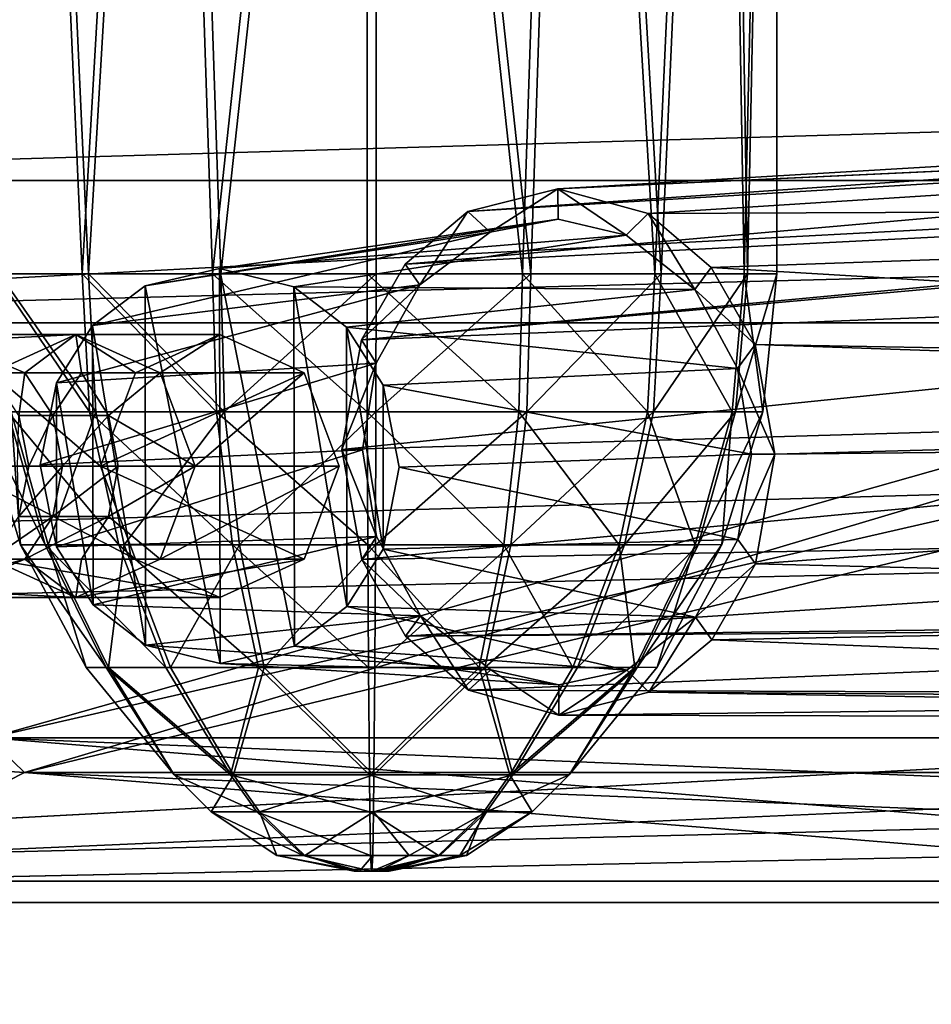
# Model space of a CAD drawing. Header units: metres. Extents: x 0 to 804, y -808 to 0.
# Tile 7 of 100: x 124 to 169, y -733 to -684. Entities that reach past the tile are written whole.
import ezdxf

# ---------------------------------------------------------------- set-up
doc = ezdxf.new("R2010")
doc.units = ezdxf.units.M

msp = doc.modelspace()

# ---------------------------------------------------------------- linework, layer by layer
at = {"layer": 'None012311'}
for points in [[(335.843445, -657.893982, 105.539024), (123.969986, -721.144897, 104.434975), (82.481255, -680.857727, 105.138191)], [(84.22982, -682.522278, 108.109589), (122.238647, -719.43042, 107.465355), (337.947601, -658.335693, 108.531769)], [(122.238647, -719.43042, 107.465355), (336.859772, -670.190369, 108.324844), (337.947601, -658.335693, 108.531769)], [(123.969986, -721.144897, 104.434975), (335.843445, -657.893982, 105.539024), (334.719879, -670.138, 105.325302)], [(122.238647, -719.43042, 107.465355), (322.483765, -719.43042, 107.465355), (336.859772, -670.190369, 108.324844)], [(322.483765, -721.144897, 104.434975), (123.969986, -721.144897, 104.434975), (334.719879, -670.138, 105.325302)], [(123.969986, -721.144897, 104.434975), (114.904655, -720.526489, 104.44577), (82.481255, -680.857727, 105.138191)], [(322.483765, -735.750671, 135.73291), (122.238647, -719.43042, 107.465355), (59.346073, -751.527832, 163.059708)], [(322.483765, -735.750671, 135.73291), (322.483765, -727.591248, 121.600327), (122.238647, -719.43042, 107.465355)], [(322.483765, -727.591248, 121.600327), (322.483765, -719.43042, 107.465355), (122.238647, -719.43042, 107.465355)], [(61.042992, -753.259888, 160.059708), (114.904655, -720.526489, 104.44577), (123.969986, -721.144897, 104.434975)], [(61.042992, -753.259888, 160.059708), (123.969986, -721.144897, 104.434975), (322.483765, -737.202393, 132.24733)], [(322.483765, -737.202393, 132.24733), (123.969986, -721.144897, 104.434975), (322.483765, -729.17334, 118.340668)], [(123.969986, -721.144897, 104.434975), (322.483765, -721.144897, 104.434975), (322.483765, -729.17334, 118.340668)]]:
    msp.add_3dface(points, dxfattribs=at)
at = {"layer": 'None012312'}
for points in [[(708.263794, -682.554504, 2138.76123), (692.430969, -666.464539, 2150.061035), (82.025421, -698.932068, 2125.520996)], [(82.025421, -698.932068, 2125.520996), (692.430969, -666.464539, 2150.061035), (95.76886, -682.554504, 2138.76123)], [(88.046135, -691.900879, 2127.664307), (699.947571, -673.795959, 2141.555664), (715.986511, -691.900879, 2127.664307)], [(88.046135, -691.900879, 2127.664307), (104.085083, -673.795959, 2141.555664), (699.947571, -673.795959, 2141.555664)], [(722.007263, -698.932068, 2125.520996), (708.263794, -682.554504, 2138.76123), (82.025421, -698.932068, 2125.520996)], [(74.516472, -710.105225, 2111.226807), (715.986511, -691.900879, 2127.664307), (64.490143, -726.510559, 2093.738037)], [(715.986511, -691.900879, 2127.664307), (729.516174, -710.105225, 2111.226807), (64.490143, -726.510559, 2093.738037)], [(74.516472, -710.105225, 2111.226807), (88.046135, -691.900879, 2127.664307), (715.986511, -691.900879, 2127.664307)], [(732.550354, -713.465515, 2112.023682), (722.007263, -698.932068, 2125.520996), (62.762112, -727.559082, 2097.012207)], [(62.762112, -727.559082, 2097.012207), (722.007263, -698.932068, 2125.520996), (71.482285, -713.465515, 2112.023682)], [(722.007263, -698.932068, 2125.520996), (82.025421, -698.932068, 2125.520996), (71.482285, -713.465515, 2112.023682)], [(64.490143, -726.510559, 2093.738037), (729.516174, -710.105225, 2111.226807), (739.542542, -726.510559, 2093.738037)], [(741.270569, -727.559082, 2097.012207), (732.550354, -713.465515, 2112.023682), (62.762112, -727.559082, 2097.012207)], [(746.359741, -741.070984, 2075.415527), (54.016331, -750.016052, 2062.424072), (739.542542, -726.510559, 2093.738037)], [(54.016331, -750.016052, 2062.424072), (57.672894, -741.070984, 2075.415527), (739.542542, -726.510559, 2093.738037)], [(739.542542, -726.510559, 2093.738037), (57.672894, -741.070984, 2075.415527), (64.490143, -726.510559, 2093.738037)], [(749.257568, -744.18219, 2076.154541), (741.270569, -727.559082, 2097.012207), (51.714352, -751.684326, 2065.280029)], [(51.714352, -751.684326, 2065.280029), (741.270569, -727.559082, 2097.012207), (54.775116, -744.18219, 2076.154541)], [(741.270569, -727.559082, 2097.012207), (62.762112, -727.559082, 2097.012207), (54.775116, -744.18219, 2076.154541)]]:
    msp.add_3dface(points, dxfattribs=at)
at = {"layer": 'None012313'}
for points in [[(122.333961, -701.411072, 1811.110474), (126.499825, -699.507385, 1809.167969), (117.072083, -700.002197, 1789.088623)], [(126.499825, -699.507385, 1809.167969), (119.500565, -699.507385, 1788.550293), (117.072083, -700.002197, 1789.088623)], [(126.499825, -699.507385, 1809.167969), (123.987808, -701.411194, 1787.555542), (119.500565, -699.507385, 1788.550293)], [(123.987808, -701.411194, 1787.555542), (122.293396, -701.411194, 1777.292603), (119.500565, -699.507385, 1788.550293)], [(126.499825, -699.507385, 1809.167969), (122.333961, -701.411072, 1811.110474), (129.446854, -701.411072, 1826.364136)], [(126.789413, -701.411194, 1797.572876), (123.987808, -701.411194, 1787.555542), (126.499825, -699.507385, 1809.167969)], [(130.665421, -701.411743, 1807.225464), (126.789413, -701.411194, 1797.572876), (126.499825, -699.507385, 1809.167969)], [(130.665421, -701.411743, 1807.225464), (126.499825, -699.507385, 1809.167969), (133.612717, -699.507385, 1824.421631)], [(133.612717, -699.507385, 1824.421631), (126.499825, -699.507385, 1809.167969), (129.446854, -701.411072, 1826.364136)], [(137.778305, -701.411743, 1822.479126), (133.612717, -699.507385, 1824.421631), (129.446854, -701.411072, 1826.364136)], [(137.778305, -701.411743, 1822.479126), (130.665421, -701.411743, 1807.225464), (133.612717, -699.507385, 1824.421631)], [(122.333961, -701.411072, 1811.110474), (120.608368, -706.007385, 1811.915161), (127.72126, -706.007385, 1827.168823)], [(122.293396, -701.411194, 1777.292603), (123.987808, -701.411194, 1787.555542), (123.694046, -703.519958, 1777.139282)], [(129.446854, -701.411072, 1826.364136), (122.333961, -701.411072, 1811.110474), (127.72126, -706.007385, 1827.168823)], [(123.987808, -701.411194, 1787.555542), (125.363434, -703.519958, 1787.250488), (123.694046, -703.519958, 1777.139282)], [(125.363434, -703.519958, 1787.250488), (123.987808, -701.411194, 1787.555542), (126.789413, -701.411194, 1797.572876)], [(128.123657, -703.519958, 1797.119995), (125.363434, -703.519958, 1787.250488), (126.789413, -701.411194, 1797.572876)], [(128.123657, -703.519958, 1797.119995), (126.789413, -701.411194, 1797.572876), (130.665421, -701.411743, 1807.225464)], [(127.72126, -706.007385, 1827.168823), (137.778305, -701.411743, 1822.479126), (129.446854, -701.411072, 1826.364136)], [(139.503265, -706.007385, 1821.674805), (137.778305, -701.411743, 1822.479126), (127.72126, -706.007385, 1827.168823)], [(132.390366, -706.007385, 1806.421143), (128.123657, -703.519958, 1797.119995), (130.665421, -701.411743, 1807.225464)], [(132.390366, -706.007385, 1806.421143), (130.665421, -701.411743, 1807.225464), (137.778305, -701.411743, 1822.479126)], [(139.503265, -706.007385, 1821.674805), (132.390366, -706.007385, 1806.421143), (137.778305, -701.411743, 1822.479126)], [(123.694046, -703.519958, 1777.139282), (124.18589, -706.007385, 1777.085449), (123.63015, -706.007385, 1766.906372)], [(125.363434, -703.519958, 1787.250488), (124.18589, -706.007385, 1777.085449), (123.694046, -703.519958, 1777.139282)], [(125.846489, -706.007385, 1787.143433), (124.18589, -706.007385, 1777.085449), (125.363434, -703.519958, 1787.250488)], [(128.123657, -703.519958, 1797.119995), (125.846489, -706.007385, 1787.143433), (125.363434, -703.519958, 1787.250488)], [(128.592194, -706.007385, 1796.960938), (125.846489, -706.007385, 1787.143433), (128.123657, -703.519958, 1797.119995)], [(132.390366, -706.007385, 1806.421143), (128.592194, -706.007385, 1796.960938), (128.123657, -703.519958, 1797.119995)], [(122.333961, -710.60376, 1811.110474), (129.446854, -710.60376, 1826.364136), (120.608368, -706.007385, 1811.915161)], [(129.446854, -710.60376, 1826.364136), (127.72126, -706.007385, 1827.168823), (120.608368, -706.007385, 1811.915161)], [(123.694046, -708.494873, 1777.139282), (123.63015, -706.007385, 1766.906372), (124.18589, -706.007385, 1777.085449)], [(124.18589, -706.007385, 1777.085449), (125.846489, -706.007385, 1787.143433), (123.694046, -708.494873, 1777.139282)], [(125.846489, -706.007385, 1787.143433), (125.363434, -708.494873, 1787.250488), (123.694046, -708.494873, 1777.139282)], [(125.846489, -706.007385, 1787.143433), (128.592194, -706.007385, 1796.960938), (125.363434, -708.494873, 1787.250488)], [(128.592194, -706.007385, 1796.960938), (128.123657, -708.494873, 1797.119995), (125.363434, -708.494873, 1787.250488)], [(137.778305, -710.603088, 1822.479126), (139.503265, -706.007385, 1821.674805), (127.72126, -706.007385, 1827.168823)], [(127.72126, -706.007385, 1827.168823), (129.446854, -710.60376, 1826.364136), (137.778305, -710.603088, 1822.479126)], [(128.592194, -706.007385, 1796.960938), (132.390366, -706.007385, 1806.421143), (128.123657, -708.494873, 1797.119995)], [(132.390366, -706.007385, 1806.421143), (130.665421, -710.603088, 1807.225464), (128.123657, -708.494873, 1797.119995)], [(132.390366, -706.007385, 1806.421143), (139.503265, -706.007385, 1821.674805), (130.665421, -710.603088, 1807.225464)], [(139.503265, -706.007385, 1821.674805), (137.778305, -710.603088, 1822.479126), (130.665421, -710.603088, 1807.225464)], [(123.694046, -708.494873, 1777.139282), (125.363434, -708.494873, 1787.250488), (122.293396, -710.603638, 1777.292603)], [(125.363434, -708.494873, 1787.250488), (123.987808, -710.603638, 1787.555542), (122.293396, -710.603638, 1777.292603)], [(125.363434, -708.494873, 1787.250488), (128.123657, -708.494873, 1797.119995), (123.987808, -710.603638, 1787.555542)], [(128.123657, -708.494873, 1797.119995), (126.789413, -710.603638, 1797.572876), (123.987808, -710.603638, 1787.555542)], [(128.123657, -708.494873, 1797.119995), (130.665421, -710.603088, 1807.225464), (126.789413, -710.603638, 1797.572876)], [(126.499825, -712.507385, 1809.167969), (122.333961, -710.60376, 1811.110474), (117.072083, -712.012634, 1789.088623)], [(123.987808, -710.603638, 1787.555542), (119.500565, -712.507385, 1788.550293), (117.130646, -712.507385, 1766.906372)], [(123.987808, -710.603638, 1787.555542), (117.130646, -712.507385, 1766.906372), (122.293396, -710.603638, 1777.292603)], [(126.499825, -712.507385, 1809.167969), (119.500565, -712.507385, 1788.550293), (123.987808, -710.603638, 1787.555542)], [(126.499825, -712.507385, 1809.167969), (133.612717, -712.507385, 1824.421631), (122.333961, -710.60376, 1811.110474)], [(133.612717, -712.507385, 1824.421631), (129.446854, -710.60376, 1826.364136), (122.333961, -710.60376, 1811.110474)], [(126.789413, -710.603638, 1797.572876), (126.499825, -712.507385, 1809.167969), (123.987808, -710.603638, 1787.555542)], [(130.665421, -710.603088, 1807.225464), (126.499825, -712.507385, 1809.167969), (126.789413, -710.603638, 1797.572876)], [(130.665421, -710.603088, 1807.225464), (137.778305, -710.603088, 1822.479126), (126.499825, -712.507385, 1809.167969)], [(137.778305, -710.603088, 1822.479126), (133.612717, -712.507385, 1824.421631), (126.499825, -712.507385, 1809.167969)], [(129.446854, -710.60376, 1826.364136), (133.612717, -712.507385, 1824.421631), (137.778305, -710.603088, 1822.479126)], [(119.500565, -712.507385, 1788.550293), (126.499825, -712.507385, 1809.167969), (117.072083, -712.012634, 1789.088623)]]:
    msp.add_3dface(points, dxfattribs=at)
at = {"layer": 'None012317'}
for points in [[(229.525818, -688.406677, 1984.93042), (233.452881, -687.412903, 1980.641113), (145.854828, -693.444214, 1863.620483)], [(145.854828, -693.444214, 1863.620483), (233.452881, -687.412903, 1980.641113), (150.306839, -692.312256, 1860.515137)], [(233.452881, -687.412903, 1980.641113), (236.681641, -688.309814, 1976.568481), (150.306839, -692.312256, 1860.515137)], [(225.597137, -691.817017, 1988.638184), (229.525818, -688.406677, 1984.93042), (142.755768, -696.032898, 1865.817383)], [(142.755768, -696.032898, 1865.817383), (229.525818, -688.406677, 1984.93042), (145.854828, -693.444214, 1863.620483)], [(150.306839, -692.312256, 1860.515137), (236.681641, -688.309814, 1976.568481), (236.691864, -688.312744, 1976.567383)], [(150.306839, -692.312256, 1860.515137), (236.691864, -688.312744, 1976.567383), (154.762573, -693.544983, 1857.453491)], [(236.691864, -688.312744, 1976.567383), (244.518127, -693.153625, 1975.448486), (154.762573, -693.544983, 1857.453491)], [(225.323944, -692.182739, 1988.878296), (225.597137, -691.817017, 1988.638184), (140.602432, -699.783997, 1867.381958)], [(140.602432, -699.783997, 1867.381958), (225.597137, -691.817017, 1988.638184), (142.755768, -696.032898, 1865.817383)], [(225.401718, -696.414307, 1994.23645), (225.323944, -692.182739, 1988.878296), (140.602432, -699.783997, 1867.381958)], [(145.854828, -693.444214, 1863.620483), (150.306839, -692.312256, 1860.515137), (146.952835, -694.467041, 1862.880127)], [(150.306839, -692.312256, 1860.515137), (150.308929, -693.812012, 1860.543091), (146.952835, -694.467041, 1862.880127)], [(150.308929, -693.812012, 1860.543091), (150.306839, -692.312256, 1860.515137), (153.669891, -694.610107, 1858.231079)], [(150.306839, -692.312256, 1860.515137), (154.762573, -693.544983, 1857.453491), (153.669891, -694.610107, 1858.231079)], [(154.762573, -693.544983, 1857.453491), (244.518127, -693.153625, 1975.448486), (157.872528, -696.207642, 1855.351807)], [(244.518127, -693.153625, 1975.448486), (248.205765, -701.594238, 1974.769409), (157.872528, -696.207642, 1855.351807)], [(133.597427, -696.255554, 1824.241455), (129.923996, -697.107971, 1825.947632), (150.308929, -693.812012, 1860.543091)], [(129.923996, -697.107971, 1825.947632), (146.952835, -694.467041, 1862.880127), (150.308929, -693.812012, 1860.543091)], [(150.308929, -693.812012, 1860.543091), (153.669891, -694.610107, 1858.231079), (133.597427, -696.255554, 1824.241455)], [(142.755768, -696.032898, 1865.817383), (145.854828, -693.444214, 1863.620483), (143.488815, -697.057556, 1865.329712)], [(145.854828, -693.444214, 1863.620483), (146.952835, -694.467041, 1862.880127), (143.488815, -697.057556, 1865.329712)], [(153.669891, -694.610107, 1858.231079), (154.762573, -693.544983, 1857.453491), (157.064499, -697.298157, 1855.932617)], [(154.762573, -693.544983, 1857.453491), (157.872528, -696.207642, 1855.351807), (157.064499, -697.298157, 1855.932617)], [(129.923996, -697.107971, 1825.947632), (127.335197, -699.068848, 1827.176147), (146.952835, -694.467041, 1862.880127)], [(127.335197, -699.068848, 1827.176147), (143.488815, -697.057556, 1865.329712), (146.952835, -694.467041, 1862.880127)], [(153.669891, -694.610107, 1858.231079), (137.273544, -697.159302, 1822.567749), (133.597427, -696.255554, 1824.241455)], [(153.669891, -694.610107, 1858.231079), (157.064499, -697.298157, 1855.932617), (137.273544, -697.159302, 1822.567749)], [(133.597427, -696.255554, 1824.241455), (133.62709, -715.759277, 1824.602173), (129.923996, -697.107971, 1825.947632)], [(137.273544, -697.159302, 1822.567749), (137.299957, -714.907166, 1822.89624), (133.597427, -696.255554, 1824.241455)], [(137.299957, -714.907166, 1822.89624), (133.62709, -715.759277, 1824.602173), (133.597427, -696.255554, 1824.241455)], [(142.755768, -696.032898, 1865.817383), (143.488815, -697.057556, 1865.329712), (140.602432, -699.783997, 1867.381958)], [(157.064499, -697.298157, 1855.932617), (157.872528, -696.207642, 1855.351807), (160.034149, -700.003845, 1853.928955)], [(157.872528, -696.207642, 1855.351807), (248.205765, -701.594238, 1974.769409), (160.034149, -700.003845, 1853.928955)], [(225.390991, -702.681396, 1996.715332), (225.401718, -696.414307, 1994.23645), (139.638443, -705.189453, 1868.155151)], [(225.401718, -696.414307, 1994.23645), (140.602432, -699.783997, 1867.381958), (139.638443, -705.189453, 1868.155151)], [(127.335197, -699.068848, 1827.176147), (125.542633, -701.907288, 1828.055298), (143.488815, -697.057556, 1865.329712)], [(125.542633, -701.907288, 1828.055298), (141.335602, -700.92627, 1866.896484), (143.488815, -697.057556, 1865.329712)], [(129.923996, -697.107971, 1825.947632), (129.951553, -714.855835, 1826.275635), (127.335197, -699.068848, 1827.176147)], [(133.62709, -715.759277, 1824.602173), (129.951553, -714.855835, 1826.275635), (129.923996, -697.107971, 1825.947632)], [(157.064499, -697.298157, 1855.932617), (139.868362, -699.156372, 1821.412354), (137.273544, -697.159302, 1822.567749)], [(139.868362, -699.156372, 1821.412354), (139.886383, -712.949219, 1821.668823), (137.273544, -697.159302, 1822.567749)], [(139.886383, -712.949219, 1821.668823), (137.299957, -714.907166, 1822.89624), (137.273544, -697.159302, 1822.567749)], [(143.488815, -697.057556, 1865.329712), (141.335602, -700.92627, 1866.896484), (140.602432, -699.783997, 1867.381958)], [(157.064499, -697.298157, 1855.932617), (159.176788, -701.188599, 1854.545898), (139.868362, -699.156372, 1821.412354)], [(157.064499, -697.298157, 1855.932617), (160.034149, -700.003845, 1853.928955), (159.176788, -701.188599, 1854.545898)], [(127.335197, -699.068848, 1827.176147), (127.359116, -712.861694, 1827.429932), (125.542633, -701.907288, 1828.055298)], [(129.951553, -714.855835, 1826.275635), (127.359116, -712.861694, 1827.429932), (127.335197, -699.068848, 1827.176147)], [(159.176788, -701.188599, 1854.545898), (141.669586, -702.019897, 1820.638794), (139.868362, -699.156372, 1821.412354)], [(141.669586, -702.019897, 1820.638794), (141.681625, -710.108154, 1820.788452), (139.868362, -699.156372, 1821.412354)], [(141.681625, -710.108154, 1820.788452), (139.886383, -712.949219, 1821.668823), (139.868362, -699.156372, 1821.412354)], [(140.602432, -699.783997, 1867.381958), (141.335602, -700.92627, 1866.896484), (139.638443, -705.189453, 1868.155151)], [(160.034149, -700.003845, 1853.928955), (161.014374, -705.430603, 1853.356201), (159.176788, -701.188599, 1854.545898)], [(248.205765, -701.594238, 1974.769409), (248.423096, -703.048401, 1974.97876), (160.034149, -700.003845, 1853.928955)], [(160.034149, -700.003845, 1853.928955), (248.423096, -703.048401, 1974.97876), (161.014374, -705.430603, 1853.356201)], [(125.542633, -701.907288, 1828.055298), (124.751022, -705.94574, 1828.496948), (141.335602, -700.92627, 1866.896484)], [(124.751022, -705.94574, 1828.496948), (140.651352, -705.201355, 1867.453979), (141.335602, -700.92627, 1866.896484)], [(141.335602, -700.92627, 1866.896484), (140.651352, -705.201355, 1867.453979), (139.638443, -705.189453, 1868.155151)], [(159.176788, -701.188599, 1854.545898), (159.853622, -705.41803, 1854.15979), (141.669586, -702.019897, 1820.638794)], [(159.176788, -701.188599, 1854.545898), (161.014374, -705.430603, 1853.356201), (159.853622, -705.41803, 1854.15979)], [(125.542633, -701.907288, 1828.055298), (125.555199, -709.995544, 1828.204712), (124.751022, -705.94574, 1828.496948)], [(127.359116, -712.861694, 1827.429932), (125.555199, -709.995544, 1828.204712), (125.542633, -701.907288, 1828.055298)], [(159.853622, -705.41803, 1854.15979), (142.473495, -706.06958, 1820.34668), (141.669586, -702.019897, 1820.638794)], [(141.669586, -702.019897, 1820.638794), (142.473495, -706.06958, 1820.34668), (141.681625, -710.108154, 1820.788452)], [(139.638443, -705.189453, 1868.155151), (140.618912, -710.616821, 1867.582275), (225.390991, -702.681396, 1996.715332)], [(140.618912, -710.616821, 1867.582275), (225.420898, -709.031799, 1994.4729), (225.390991, -702.681396, 1996.715332)], [(161.014374, -705.430603, 1853.356201), (248.423096, -703.048401, 1974.97876), (248.210205, -704.509949, 1974.823364)], [(160.050613, -710.835449, 1854.129272), (248.210205, -704.509949, 1974.823364), (244.548203, -712.930847, 1975.814331)], [(160.050613, -710.835449, 1854.129272), (161.014374, -705.430603, 1853.356201), (248.210205, -704.509949, 1974.823364)], [(124.751022, -705.94574, 1828.496948), (125.555199, -709.995544, 1828.204712), (140.651352, -705.201355, 1867.453979)], [(125.555199, -709.995544, 1828.204712), (141.348953, -709.492188, 1867.054688), (140.651352, -705.201355, 1867.453979)], [(139.638443, -705.189453, 1868.155151), (140.651352, -705.201355, 1867.453979), (141.348953, -709.492188, 1867.054688)], [(140.618912, -710.616821, 1867.582275), (139.638443, -705.189453, 1868.155151), (141.348953, -709.492188, 1867.054688)], [(159.853622, -705.41803, 1854.15979), (159.189362, -709.632202, 1854.702148), (142.473495, -706.06958, 1820.34668)], [(161.014374, -705.430603, 1853.356201), (159.189362, -709.632202, 1854.702148), (159.853622, -705.41803, 1854.15979)], [(161.014374, -705.430603, 1853.356201), (160.050613, -710.835449, 1854.129272), (159.189362, -709.632202, 1854.702148)], [(159.189362, -709.632202, 1854.702148), (141.681625, -710.108154, 1820.788452), (142.473495, -706.06958, 1820.34668)], [(140.618912, -710.616821, 1867.582275), (142.783707, -714.416626, 1866.157349), (225.420898, -709.031799, 1994.4729)], [(142.783707, -714.416626, 1866.157349), (225.356308, -713.46283, 1989.271851), (225.420898, -709.031799, 1994.4729)], [(125.555199, -709.995544, 1828.204712), (127.359116, -712.861694, 1827.429932), (141.348953, -709.492188, 1867.054688)], [(127.359116, -712.861694, 1827.429932), (143.514175, -713.40918, 1865.631714), (141.348953, -709.492188, 1867.054688)], [(143.514175, -713.40918, 1865.631714), (140.618912, -710.616821, 1867.582275), (141.348953, -709.492188, 1867.054688)], [(159.189362, -709.632202, 1854.702148), (157.088486, -713.474854, 1856.2323), (141.681625, -710.108154, 1820.788452)], [(160.050613, -710.835449, 1854.129272), (157.088486, -713.474854, 1856.2323), (159.189362, -709.632202, 1854.702148)], [(157.088486, -713.474854, 1856.2323), (139.886383, -712.949219, 1821.668823), (141.681625, -710.108154, 1820.788452)], [(142.783707, -714.416626, 1866.157349), (140.618912, -710.616821, 1867.582275), (143.514175, -713.40918, 1865.631714)], [(160.050613, -710.835449, 1854.129272), (157.900467, -714.583069, 1855.69165), (157.088486, -713.474854, 1856.2323)], [(157.900467, -714.583069, 1855.69165), (160.050613, -710.835449, 1854.129272), (244.548203, -712.930847, 1975.814331)], [(127.359116, -712.861694, 1827.429932), (129.951553, -714.855835, 1826.275635), (143.514175, -713.40918, 1865.631714)], [(153.701904, -716.08606, 1858.628662), (137.299957, -714.907166, 1822.89624), (139.886383, -712.949219, 1821.668823)], [(157.088486, -713.474854, 1856.2323), (153.701904, -716.08606, 1858.628662), (139.886383, -712.949219, 1821.668823)], [(157.900467, -714.583069, 1855.69165), (244.548203, -712.930847, 1975.814331), (236.736618, -717.750793, 1977.111816)], [(129.951553, -714.855835, 1826.275635), (146.985245, -716.076843, 1863.280029), (143.514175, -713.40918, 1865.631714)], [(145.890762, -717.075317, 1864.057495), (142.783707, -714.416626, 1866.157349), (143.514175, -713.40918, 1865.631714)], [(225.356308, -713.46283, 1989.271851), (142.783707, -714.416626, 1866.157349), (225.630615, -713.836304, 1989.04541)], [(145.890762, -717.075317, 1864.057495), (143.514175, -713.40918, 1865.631714), (146.985245, -716.076843, 1863.280029)], [(157.088486, -713.474854, 1856.2323), (154.798508, -717.175598, 1857.890503), (153.701904, -716.08606, 1858.628662)], [(157.900467, -714.583069, 1855.69165), (154.798508, -717.175598, 1857.890503), (157.088486, -713.474854, 1856.2323)], [(142.783707, -714.416626, 1866.157349), (145.890762, -717.075317, 1864.057495), (225.630615, -713.836304, 1989.04541)], [(225.630615, -713.836304, 1989.04541), (145.890762, -717.075317, 1864.057495), (229.569855, -717.369507, 1985.466064)], [(154.798508, -717.175598, 1857.890503), (157.900467, -714.583069, 1855.69165), (236.736618, -717.750793, 1977.111816)], [(129.951553, -714.855835, 1826.275635), (133.62709, -715.759277, 1824.602173), (146.985245, -716.076843, 1863.280029)], [(150.343903, -716.808044, 1860.968384), (133.62709, -715.759277, 1824.602173), (137.299957, -714.907166, 1822.89624)], [(153.701904, -716.08606, 1858.628662), (150.343903, -716.808044, 1860.968384), (137.299957, -714.907166, 1822.89624)], [(133.62709, -715.759277, 1824.602173), (150.343903, -716.808044, 1860.968384), (146.985245, -716.076843, 1863.280029)], [(150.346375, -718.3078, 1860.995972), (145.890762, -717.075317, 1864.057495), (146.985245, -716.076843, 1863.280029)], [(150.346375, -718.3078, 1860.995972), (146.985245, -716.076843, 1863.280029), (150.343903, -716.808044, 1860.968384)], [(153.701904, -716.08606, 1858.628662), (150.346375, -718.3078, 1860.995972), (150.343903, -716.808044, 1860.968384)], [(154.798508, -717.175598, 1857.890503), (150.346375, -718.3078, 1860.995972), (153.701904, -716.08606, 1858.628662)], [(145.890762, -717.075317, 1864.057495), (150.346375, -718.3078, 1860.995972), (229.569855, -717.369507, 1985.466064)], [(150.346375, -718.3078, 1860.995972), (154.798508, -717.175598, 1857.890503), (233.500168, -718.509277, 1981.216187)], [(229.569855, -717.369507, 1985.466064), (150.346375, -718.3078, 1860.995972), (233.500168, -718.509277, 1981.216187)], [(233.500168, -718.509277, 1981.216187), (154.798508, -717.175598, 1857.890503), (236.72641, -717.753723, 1977.113037)], [(154.798508, -717.175598, 1857.890503), (236.736618, -717.750793, 1977.111816), (236.72641, -717.753723, 1977.113037)]]:
    msp.add_3dface(points, dxfattribs=at)
at = {"layer": 'None012324'}
for points in [[(122.716721, -696.509949, 1850.22644), (123.899666, -626.007385, 1852.559937), (121.109184, -626.007385, 1842.590332)], [(122.54644, -696.509949, 1834.920166), (123.677353, -626.007385, 1832.561157), (126.809517, -696.509949, 1828.383911)], [(122.716721, -696.509949, 1850.22644), (127.123978, -696.509949, 1856.666382), (123.899666, -626.007385, 1852.559937)], [(123.677353, -626.007385, 1832.561157), (130.916031, -626.007385, 1825.159668), (126.809517, -696.509949, 1828.383911)], [(127.123978, -696.509949, 1856.666382), (131.301102, -626.007385, 1859.798584), (123.899666, -626.007385, 1852.559937)], [(126.809517, -696.509949, 1828.383911), (130.916031, -626.007385, 1825.159668), (133.249374, -696.509949, 1823.976563)], [(127.123978, -696.509949, 1856.666382), (133.660187, -696.509949, 1860.929443), (131.301102, -626.007385, 1859.798584)], [(130.916031, -626.007385, 1825.159668), (140.885635, -626.007385, 1822.369263), (133.249374, -696.509949, 1823.976563)], [(133.660187, -696.509949, 1860.929443), (141.330261, -626.007385, 1862.366699), (131.301102, -626.007385, 1859.798584)], [(133.249374, -696.509949, 1823.976563), (140.885635, -626.007385, 1822.369263), (140.885635, -696.509949, 1822.369263)], [(133.660187, -696.509949, 1860.929443), (141.330276, -696.509949, 1862.366699), (141.330261, -626.007385, 1862.366699)], [(140.885635, -626.007385, 1822.369263), (148.55574, -696.509949, 1823.806519), (140.885635, -696.509949, 1822.369263)], [(140.885635, -626.007385, 1822.369263), (150.914795, -626.007385, 1824.937378), (148.55574, -696.509949, 1823.806519)], [(141.330276, -696.509949, 1862.366699), (148.966507, -696.509949, 1860.759277), (141.330261, -626.007385, 1862.366699)], [(141.330261, -626.007385, 1862.366699), (148.966507, -696.509949, 1860.759277), (151.299866, -626.007385, 1859.576294)], [(150.914795, -626.007385, 1824.937378), (155.09198, -696.509949, 1828.06958), (148.55574, -696.509949, 1823.806519)], [(148.966507, -696.509949, 1860.759277), (155.406372, -696.509949, 1856.351929), (151.299866, -626.007385, 1859.576294)], [(150.914795, -626.007385, 1824.937378), (158.316223, -626.007385, 1832.176025), (155.09198, -696.509949, 1828.06958)], [(151.299866, -626.007385, 1859.576294), (155.406372, -696.509949, 1856.351929), (158.538544, -626.007385, 1852.174805)], [(158.316223, -626.007385, 1832.176025), (159.499283, -696.509949, 1834.509399), (155.09198, -696.509949, 1828.06958)], [(155.406372, -696.509949, 1856.351929), (159.669418, -696.509949, 1849.815796), (158.538544, -626.007385, 1852.174805)], [(158.316223, -626.007385, 1832.176025), (161.10672, -626.007385, 1842.14563), (159.499283, -696.509949, 1834.509399)], [(158.538544, -626.007385, 1852.174805), (159.669418, -696.509949, 1849.815796), (161.10672, -626.007385, 1842.14563)], [(161.10672, -626.007385, 1842.14563), (161.10672, -696.509949, 1842.14563), (159.499283, -696.509949, 1834.509399)], [(159.669418, -696.509949, 1849.815796), (161.10672, -696.509949, 1842.14563), (161.10672, -626.007385, 1842.14563)], [(123.1437, -703.338074, 1835.238403), (122.54644, -696.509949, 1834.920166), (127.187576, -703.338074, 1828.95874)], [(122.54644, -696.509949, 1834.920166), (126.809517, -696.509949, 1828.383911), (127.187576, -703.338074, 1828.95874)], [(127.489166, -703.338074, 1856.083252), (122.716721, -696.509949, 1850.22644), (123.30674, -703.338074, 1849.89502)], [(127.123978, -696.509949, 1856.666382), (122.716721, -696.509949, 1850.22644), (127.489166, -703.338074, 1856.083252)], [(127.187576, -703.338074, 1828.95874), (126.809517, -696.509949, 1828.383911), (133.442795, -703.338074, 1824.668335)], [(126.809517, -696.509949, 1828.383911), (133.249374, -696.509949, 1823.976563), (133.442795, -703.338074, 1824.668335)], [(133.660187, -696.509949, 1860.929443), (127.123978, -696.509949, 1856.666382), (133.838196, -703.338074, 1860.233643)], [(133.838196, -703.338074, 1860.233643), (127.123978, -696.509949, 1856.666382), (127.489166, -703.338074, 1856.083252)], [(133.442795, -703.338074, 1824.668335), (133.249374, -696.509949, 1823.976563), (140.893097, -703.338074, 1823.041748)], [(133.249374, -696.509949, 1823.976563), (140.885635, -696.509949, 1822.369263), (140.893097, -703.338074, 1823.041748)], [(141.330276, -696.509949, 1862.366699), (133.660187, -696.509949, 1860.929443), (133.838196, -703.338074, 1860.233643)], [(141.330276, -696.509949, 1862.366699), (133.838196, -703.338074, 1860.233643), (141.322815, -703.338074, 1861.694214)], [(140.893097, -703.338074, 1823.041748), (140.885635, -696.509949, 1822.369263), (148.377701, -703.338074, 1824.502319)], [(140.885635, -696.509949, 1822.369263), (148.55574, -696.509949, 1823.806519), (148.377701, -703.338074, 1824.502319)], [(148.966507, -696.509949, 1860.759277), (141.322815, -703.338074, 1861.694214), (148.773102, -703.338074, 1860.067627)], [(148.966507, -696.509949, 1860.759277), (141.330276, -696.509949, 1862.366699), (141.322815, -703.338074, 1861.694214)], [(148.377701, -703.338074, 1824.502319), (148.55574, -696.509949, 1823.806519), (154.726761, -703.338074, 1828.652588)], [(148.55574, -696.509949, 1823.806519), (155.09198, -696.509949, 1828.06958), (154.726761, -703.338074, 1828.652588)], [(155.406372, -696.509949, 1856.351929), (148.773102, -703.338074, 1860.067627), (155.028305, -703.338074, 1855.7771)], [(155.406372, -696.509949, 1856.351929), (148.966507, -696.509949, 1860.759277), (148.773102, -703.338074, 1860.067627)], [(154.726761, -703.338074, 1828.652588), (155.09198, -696.509949, 1828.06958), (158.909225, -703.338074, 1834.84082)], [(159.669418, -696.509949, 1849.815796), (155.028305, -703.338074, 1855.7771), (159.072159, -703.338074, 1849.497437)], [(159.669418, -696.509949, 1849.815796), (155.406372, -696.509949, 1856.351929), (155.028305, -703.338074, 1855.7771)], [(155.09198, -696.509949, 1828.06958), (159.499283, -696.509949, 1834.509399), (158.909225, -703.338074, 1834.84082)], [(158.909225, -703.338074, 1834.84082), (159.499283, -696.509949, 1834.509399), (160.419724, -703.334778, 1842.15332)], [(161.10672, -696.509949, 1842.14563), (159.669418, -696.509949, 1849.815796), (159.072159, -703.338074, 1849.497437)], [(159.072159, -703.338074, 1849.497437), (160.419724, -703.334778, 1842.15332), (161.10672, -696.509949, 1842.14563)], [(159.499283, -696.509949, 1834.509399), (161.10672, -696.509949, 1842.14563), (160.419724, -703.334778, 1842.15332)], [(123.30674, -703.338074, 1849.89502), (121.781639, -703.338013, 1842.582764), (123.773239, -709.90387, 1842.560669)], [(123.1437, -703.338074, 1835.238403), (124.994919, -709.90387, 1835.973145), (121.781639, -703.338013, 1842.582764)], [(124.994919, -709.90387, 1835.973145), (123.773239, -709.90387, 1842.560669), (121.781639, -703.338013, 1842.582764)], [(127.187576, -703.338074, 1828.95874), (128.62207, -709.90387, 1830.340576), (123.1437, -703.338074, 1835.238403)], [(128.62207, -709.90387, 1830.340576), (124.994919, -709.90387, 1835.973145), (123.1437, -703.338074, 1835.238403)], [(123.30674, -703.338074, 1849.89502), (123.773239, -709.90387, 1842.560669), (125.141144, -709.90387, 1849.119385)], [(125.141144, -709.90387, 1849.119385), (127.489166, -703.338074, 1856.083252), (123.30674, -703.338074, 1849.89502)], [(128.892578, -709.90387, 1854.669922), (127.489166, -703.338074, 1856.083252), (125.141144, -709.90387, 1849.119385)], [(133.442795, -703.338074, 1824.668335), (134.232697, -709.90387, 1826.49231), (127.187576, -703.338074, 1828.95874)], [(134.232697, -709.90387, 1826.49231), (128.62207, -709.90387, 1830.340576), (127.187576, -703.338074, 1828.95874)], [(127.489166, -703.338074, 1856.083252), (128.892578, -709.90387, 1854.669922), (133.838196, -703.338074, 1860.233643)], [(133.838196, -703.338074, 1860.233643), (128.892578, -709.90387, 1854.669922), (134.587341, -709.90387, 1858.392578)], [(140.893097, -703.338074, 1823.041748), (140.915237, -709.90387, 1825.033325), (133.442795, -703.338074, 1824.668335)], [(140.915237, -709.90387, 1825.033325), (134.232697, -709.90387, 1826.49231), (133.442795, -703.338074, 1824.668335)], [(141.322815, -703.338074, 1861.694214), (133.838196, -703.338074, 1860.233643), (134.587341, -709.90387, 1858.392578)], [(141.322815, -703.338074, 1861.694214), (134.587341, -709.90387, 1858.392578), (141.300674, -709.90387, 1859.702637)], [(148.377701, -703.338074, 1824.502319), (147.628555, -709.90387, 1826.343384), (140.893097, -703.338074, 1823.041748)], [(147.628555, -709.90387, 1826.343384), (140.915237, -709.90387, 1825.033325), (140.893097, -703.338074, 1823.041748)], [(148.773102, -703.338074, 1860.067627), (141.300674, -709.90387, 1859.702637), (147.9832, -709.90387, 1858.243652)], [(148.773102, -703.338074, 1860.067627), (141.322815, -703.338074, 1861.694214), (141.300674, -709.90387, 1859.702637)], [(153.323349, -709.90387, 1830.06604), (147.628555, -709.90387, 1826.343384), (148.377701, -703.338074, 1824.502319)], [(155.028305, -703.338074, 1855.7771), (147.9832, -709.90387, 1858.243652), (153.593811, -709.90387, 1854.395264)], [(155.028305, -703.338074, 1855.7771), (148.773102, -703.338074, 1860.067627), (147.9832, -709.90387, 1858.243652)], [(154.726761, -703.338074, 1828.652588), (153.323349, -709.90387, 1830.06604), (148.377701, -703.338074, 1824.502319)], [(157.074814, -709.90387, 1835.616577), (153.323349, -709.90387, 1830.06604), (154.726761, -703.338074, 1828.652588)], [(159.072159, -703.338074, 1849.497437), (155.028305, -703.338074, 1855.7771), (153.593811, -709.90387, 1854.395264)], [(153.593811, -709.90387, 1854.395264), (157.220947, -709.90387, 1848.762817), (159.072159, -703.338074, 1849.497437)], [(158.909225, -703.338074, 1834.84082), (157.074814, -709.90387, 1835.616577), (154.726761, -703.338074, 1828.652588)], [(158.399002, -709.885803, 1842.175781), (157.074814, -709.90387, 1835.616577), (158.909225, -703.338074, 1834.84082)], [(157.220947, -709.90387, 1848.762817), (160.419724, -703.334778, 1842.15332), (159.072159, -703.338074, 1849.497437)], [(158.399002, -709.885803, 1842.175781), (160.419724, -703.334778, 1842.15332), (157.220947, -709.90387, 1848.762817)], [(160.419724, -703.334778, 1842.15332), (158.399002, -709.885803, 1842.175781), (158.909225, -703.338074, 1834.84082)], [(123.773239, -709.90387, 1842.560669), (127.007439, -715.954956, 1842.524658), (125.141144, -709.90387, 1849.119385)], [(124.994919, -709.90387, 1835.973145), (128.001144, -715.954895, 1837.16626), (123.773239, -709.90387, 1842.560669)], [(128.001144, -715.954895, 1837.16626), (127.007439, -715.954956, 1842.524658), (123.773239, -709.90387, 1842.560669)], [(128.62207, -709.90387, 1830.340576), (130.951569, -715.954895, 1832.584595), (124.994919, -709.90387, 1835.973145)], [(130.951569, -715.954895, 1832.584595), (128.001144, -715.954895, 1837.16626), (124.994919, -709.90387, 1835.973145)], [(125.141144, -709.90387, 1849.119385), (127.007439, -715.954956, 1842.524658), (128.120087, -715.954895, 1847.859741)], [(128.120087, -715.954895, 1847.859741), (128.892578, -709.90387, 1854.669922), (125.141144, -709.90387, 1849.119385)], [(131.171616, -715.954895, 1852.374756), (128.892578, -709.90387, 1854.669922), (128.120087, -715.954895, 1847.859741)], [(134.232697, -709.90387, 1826.49231), (135.515411, -715.954895, 1829.454224), (128.62207, -709.90387, 1830.340576)], [(135.515411, -715.954895, 1829.454224), (130.951569, -715.954895, 1832.584595), (128.62207, -709.90387, 1830.340576)], [(134.587341, -709.90387, 1858.392578), (128.892578, -709.90387, 1854.669922), (131.171616, -715.954895, 1852.374756)], [(134.587341, -709.90387, 1858.392578), (131.171616, -715.954895, 1852.374756), (135.803894, -715.954895, 1855.402832)], [(140.915237, -709.90387, 1825.033325), (140.951187, -715.954895, 1828.267456), (134.232697, -709.90387, 1826.49231)], [(140.951187, -715.954895, 1828.267456), (135.515411, -715.954895, 1829.454224), (134.232697, -709.90387, 1826.49231)], [(141.300674, -709.90387, 1859.702637), (134.587341, -709.90387, 1858.392578), (135.803894, -715.954895, 1855.402832)], [(141.300674, -709.90387, 1859.702637), (135.803894, -715.954895, 1855.402832), (141.264709, -715.954895, 1856.468506)], [(147.628555, -709.90387, 1826.343384), (146.412003, -715.954895, 1829.33313), (140.915237, -709.90387, 1825.033325)], [(146.412003, -715.954895, 1829.33313), (140.951187, -715.954895, 1828.267456), (140.915237, -709.90387, 1825.033325)], [(147.9832, -709.90387, 1858.243652), (141.264709, -715.954895, 1856.468506), (146.700485, -715.954895, 1855.281738)], [(147.9832, -709.90387, 1858.243652), (141.300674, -709.90387, 1859.702637), (141.264709, -715.954895, 1856.468506)], [(151.044312, -715.954895, 1832.361206), (146.412003, -715.954895, 1829.33313), (147.628555, -709.90387, 1826.343384)], [(153.593811, -709.90387, 1854.395264), (147.9832, -709.90387, 1858.243652), (146.700485, -715.954895, 1855.281738)], [(146.700485, -715.954895, 1855.281738), (151.264313, -715.954895, 1852.151367), (153.593811, -709.90387, 1854.395264)], [(153.323349, -709.90387, 1830.06604), (151.044312, -715.954895, 1832.361206), (147.628555, -709.90387, 1826.343384)], [(154.095856, -715.954895, 1836.876099), (151.044312, -715.954895, 1832.361206), (153.323349, -709.90387, 1830.06604)], [(151.264313, -715.954895, 1852.151367), (157.220947, -709.90387, 1848.762817), (153.593811, -709.90387, 1854.395264)], [(154.214737, -715.954895, 1847.569702), (157.220947, -709.90387, 1848.762817), (151.264313, -715.954895, 1852.151367)], [(157.074814, -709.90387, 1835.616577), (154.095856, -715.954895, 1836.876099), (153.323349, -709.90387, 1830.06604)], [(155.195892, -715.947021, 1842.211304), (154.095856, -715.954895, 1836.876099), (157.074814, -709.90387, 1835.616577)], [(155.195892, -715.947021, 1842.211304), (158.399002, -709.885803, 1842.175781), (154.214737, -715.954895, 1847.569702)], [(158.399002, -709.885803, 1842.175781), (157.220947, -709.90387, 1848.762817), (154.214737, -715.954895, 1847.569702)], [(158.399002, -709.885803, 1842.175781), (155.195892, -715.947021, 1842.211304), (157.074814, -709.90387, 1835.616577)], [(127.007439, -715.954956, 1842.524658), (131.359818, -721.258667, 1842.476318), (128.120087, -715.954895, 1847.859741)], [(131.359818, -721.258667, 1842.476318), (127.007439, -715.954956, 1842.524658), (128.001144, -715.954895, 1837.16626)], [(134.138367, -721.258667, 1835.551636), (128.001144, -715.954895, 1837.16626), (130.951569, -715.954895, 1832.584595)], [(134.138367, -721.258667, 1835.551636), (131.359818, -721.258667, 1842.476318), (128.001144, -715.954895, 1837.16626)], [(128.120087, -715.954895, 1847.859741), (131.359818, -721.258667, 1842.476318), (134.291641, -721.258667, 1849.337524)], [(134.291641, -721.258667, 1849.337524), (131.171616, -715.954895, 1852.374756), (128.120087, -715.954895, 1847.859741)], [(135.515411, -715.954895, 1829.454224), (134.138367, -721.258667, 1835.551636), (130.951569, -715.954895, 1832.584595)], [(135.803894, -715.954895, 1855.402832), (131.171616, -715.954895, 1852.374756), (134.291641, -721.258667, 1849.337524)], [(140.999588, -721.258667, 1832.619873), (134.138367, -721.258667, 1835.551636), (135.515411, -715.954895, 1829.454224)], [(141.216324, -721.258667, 1852.116089), (135.803894, -715.954895, 1855.402832), (134.291641, -721.258667, 1849.337524)], [(140.951187, -715.954895, 1828.267456), (140.999588, -721.258667, 1832.619873), (135.515411, -715.954895, 1829.454224)], [(141.264709, -715.954895, 1856.468506), (135.803894, -715.954895, 1855.402832), (141.216324, -721.258667, 1852.116089)], [(140.999588, -721.258667, 1832.619873), (140.951187, -715.954895, 1828.267456), (146.412003, -715.954895, 1829.33313)], [(147.924286, -721.258667, 1835.398438), (140.999588, -721.258667, 1832.619873), (146.412003, -715.954895, 1829.33313)], [(146.700485, -715.954895, 1855.281738), (141.264709, -715.954895, 1856.468506), (141.216324, -721.258667, 1852.116089)], [(141.216324, -721.258667, 1852.116089), (148.07753, -721.258667, 1849.184326), (146.700485, -715.954895, 1855.281738)], [(147.924286, -721.258667, 1835.398438), (146.412003, -715.954895, 1829.33313), (151.044312, -715.954895, 1832.361206)], [(148.07753, -721.258667, 1849.184326), (151.264313, -715.954895, 1852.151367), (146.700485, -715.954895, 1855.281738)], [(150.856079, -721.258667, 1842.259644), (147.924286, -721.258667, 1835.398438), (154.095856, -715.954895, 1836.876099)], [(154.095856, -715.954895, 1836.876099), (147.924286, -721.258667, 1835.398438), (151.044312, -715.954895, 1832.361206)], [(151.264313, -715.954895, 1852.151367), (148.07753, -721.258667, 1849.184326), (154.214737, -715.954895, 1847.569702)], [(148.07753, -721.258667, 1849.184326), (150.856079, -721.258667, 1842.259644), (154.214737, -715.954895, 1847.569702)], [(154.214737, -715.954895, 1847.569702), (150.856079, -721.258667, 1842.259644), (155.195892, -715.947021, 1842.211304)], [(155.195892, -715.947021, 1842.211304), (150.856079, -721.258667, 1842.259644), (154.095856, -715.954895, 1836.876099)], [(131.359818, -721.258667, 1842.476318), (133.179504, -723.078491, 1842.456055), (134.291641, -721.258667, 1849.337524)], [(133.179504, -723.078491, 1842.456055), (131.359818, -721.258667, 1842.476318), (135.439407, -723.078491, 1836.824097)], [(131.359818, -721.258667, 1842.476318), (134.138367, -721.258667, 1835.551636), (135.439407, -723.078491, 1836.824097)], [(133.179504, -723.078491, 1842.456055), (135.564087, -723.078491, 1848.036499), (134.291641, -721.258667, 1849.337524)], [(135.439407, -723.078491, 1836.824097), (134.138367, -721.258667, 1835.551636), (141.019836, -723.078491, 1834.439575)], [(134.138367, -721.258667, 1835.551636), (140.999588, -721.258667, 1832.619873), (141.019836, -723.078491, 1834.439575)], [(134.291641, -721.258667, 1849.337524), (135.564087, -723.078491, 1848.036499), (141.216324, -721.258667, 1852.116089)], [(135.564087, -723.078491, 1848.036499), (141.196198, -723.078491, 1850.296387), (141.216324, -721.258667, 1852.116089)], [(141.019836, -723.078491, 1834.439575), (140.999588, -721.258667, 1832.619873), (146.651855, -723.078491, 1836.699463)], [(140.999588, -721.258667, 1832.619873), (147.924286, -721.258667, 1835.398438), (146.651855, -723.078491, 1836.699463)], [(141.216324, -721.258667, 1852.116089), (141.196198, -723.078491, 1850.296387), (148.07753, -721.258667, 1849.184326)], [(141.196198, -723.078491, 1850.296387), (146.77652, -723.078491, 1847.911865), (148.07753, -721.258667, 1849.184326)], [(146.651855, -723.078491, 1836.699463), (147.924286, -721.258667, 1835.398438), (149.036392, -723.078491, 1842.279785)], [(148.07753, -721.258667, 1849.184326), (146.77652, -723.078491, 1847.911865), (150.856079, -721.258667, 1842.259644)], [(146.77652, -723.078491, 1847.911865), (149.036392, -723.078491, 1842.279785), (150.856079, -721.258667, 1842.259644)], [(147.924286, -721.258667, 1835.398438), (150.856079, -721.258667, 1842.259644), (149.036392, -723.078491, 1842.279785)], [(135.564087, -723.078491, 1848.036499), (133.179504, -723.078491, 1842.456055), (136.423538, -725.246216, 1842.420044)], [(136.423538, -725.246216, 1842.420044), (133.179504, -723.078491, 1842.456055), (137.733871, -725.246216, 1839.117798)], [(133.179504, -723.078491, 1842.456055), (135.439407, -723.078491, 1836.824097), (137.733871, -725.246216, 1839.117798)], [(137.733871, -725.246216, 1839.117798), (135.439407, -723.078491, 1836.824097), (141.055832, -725.246216, 1837.683594)], [(135.439407, -723.078491, 1836.824097), (141.019836, -723.078491, 1834.439575), (141.055832, -725.246216, 1837.683594)], [(141.196198, -723.078491, 1850.296387), (135.564087, -723.078491, 1848.036499), (137.807022, -725.246216, 1845.692261)], [(137.807022, -725.246216, 1845.692261), (135.564087, -723.078491, 1848.036499), (136.423538, -725.246216, 1842.420044)], [(141.160065, -725.246216, 1847.052368), (141.196198, -723.078491, 1850.296387), (137.807022, -725.246216, 1845.692261)], [(141.055832, -725.246216, 1837.683594), (141.019836, -723.078491, 1834.439575), (144.408875, -725.246216, 1839.043579)], [(144.408875, -725.246216, 1839.043579), (141.019836, -723.078491, 1834.439575), (146.651855, -723.078491, 1836.699463)], [(141.196198, -723.078491, 1850.296387), (141.160065, -725.246216, 1847.052368), (142.965897, -725.246216, 1846.658081)], [(146.77652, -723.078491, 1847.911865), (141.196198, -723.078491, 1850.296387), (142.965897, -725.246216, 1846.658081)], [(146.77652, -723.078491, 1847.911865), (142.965897, -725.246216, 1846.658081), (144.482056, -725.246216, 1845.618164)], [(145.792343, -725.246216, 1842.315796), (144.408875, -725.246216, 1839.043579), (146.651855, -723.078491, 1836.699463)], [(145.462234, -725.246216, 1844.096069), (146.77652, -723.078491, 1847.911865), (144.482056, -725.246216, 1845.618164)], [(145.792343, -725.246216, 1842.315796), (149.036392, -723.078491, 1842.279785), (145.462234, -725.246216, 1844.096069)], [(149.036392, -723.078491, 1842.279785), (146.77652, -723.078491, 1847.911865), (145.462234, -725.246216, 1844.096069)], [(149.036392, -723.078491, 1842.279785), (145.792343, -725.246216, 1842.315796), (146.651855, -723.078491, 1836.699463)], [(136.423538, -725.246216, 1842.420044), (140.250137, -726.007385, 1842.377563), (137.807022, -725.246216, 1845.692261)], [(140.250137, -726.007385, 1842.377563), (136.423538, -725.246216, 1842.420044), (140.490204, -726.007385, 1841.772827)], [(136.423538, -725.246216, 1842.420044), (137.733871, -725.246216, 1839.117798), (140.490204, -726.007385, 1841.772827)], [(140.490204, -726.007385, 1841.772827), (137.733871, -725.246216, 1839.117798), (141.098404, -726.007385, 1841.510132)], [(137.733871, -725.246216, 1839.117798), (141.055832, -725.246216, 1837.683594), (141.098404, -726.007385, 1841.510132)], [(140.250137, -726.007385, 1842.377563), (140.503922, -726.007385, 1842.976929), (137.807022, -725.246216, 1845.692261)], [(137.807022, -725.246216, 1845.692261), (140.503922, -726.007385, 1842.976929), (141.160065, -725.246216, 1847.052368)], [(140.503922, -726.007385, 1842.976929), (141.117828, -726.007385, 1843.22583), (141.160065, -725.246216, 1847.052368)], [(141.098404, -726.007385, 1841.510132), (141.055832, -725.246216, 1837.683594), (144.408875, -725.246216, 1839.043579)], [(144.408875, -725.246216, 1839.043579), (141.712326, -726.007385, 1841.759277), (141.098404, -726.007385, 1841.510132)], [(141.160065, -725.246216, 1847.052368), (141.117828, -726.007385, 1843.22583), (142.965897, -725.246216, 1846.658081)], [(141.117828, -726.007385, 1843.22583), (141.449326, -726.007385, 1843.154907), (142.965897, -725.246216, 1846.658081)], [(142.965897, -725.246216, 1846.658081), (141.449326, -726.007385, 1843.154907), (144.482056, -725.246216, 1845.618164)], [(141.449326, -726.007385, 1843.154907), (141.85556, -726.007385, 1842.788574), (144.482056, -725.246216, 1845.618164)], [(141.965744, -726.007385, 1842.358398), (141.712326, -726.007385, 1841.759277), (144.408875, -725.246216, 1839.043579)], [(144.482056, -725.246216, 1845.618164), (141.85556, -726.007385, 1842.788574), (145.462234, -725.246216, 1844.096069)], [(141.85556, -726.007385, 1842.788574), (141.916245, -726.007385, 1842.655273), (145.462234, -725.246216, 1844.096069)], [(145.462234, -725.246216, 1844.096069), (141.916245, -726.007385, 1842.655273), (145.792343, -725.246216, 1842.315796)], [(141.916245, -726.007385, 1842.655273), (141.965744, -726.007385, 1842.358398), (145.792343, -725.246216, 1842.315796)], [(145.792343, -725.246216, 1842.315796), (141.965744, -726.007385, 1842.358398), (144.408875, -725.246216, 1839.043579)], [(140.490204, -726.007385, 1841.772827), (141.965744, -726.007385, 1842.358398), (140.250137, -726.007385, 1842.377563)], [(141.965744, -726.007385, 1842.358398), (141.916245, -726.007385, 1842.655273), (140.250137, -726.007385, 1842.377563)], [(140.250137, -726.007385, 1842.377563), (141.916245, -726.007385, 1842.655273), (140.503922, -726.007385, 1842.976929)], [(141.098404, -726.007385, 1841.510132), (141.712326, -726.007385, 1841.759277), (140.490204, -726.007385, 1841.772827)], [(141.712326, -726.007385, 1841.759277), (141.965744, -726.007385, 1842.358398), (140.490204, -726.007385, 1841.772827)], [(141.916245, -726.007385, 1842.655273), (141.85556, -726.007385, 1842.788574), (140.503922, -726.007385, 1842.976929)], [(140.503922, -726.007385, 1842.976929), (141.85556, -726.007385, 1842.788574), (141.449326, -726.007385, 1843.154907)], [(141.449326, -726.007385, 1843.154907), (141.117828, -726.007385, 1843.22583), (140.503922, -726.007385, 1842.976929)]]:
    msp.add_3dface(points, dxfattribs=at)

doc.saveas('drawing.dxf')
